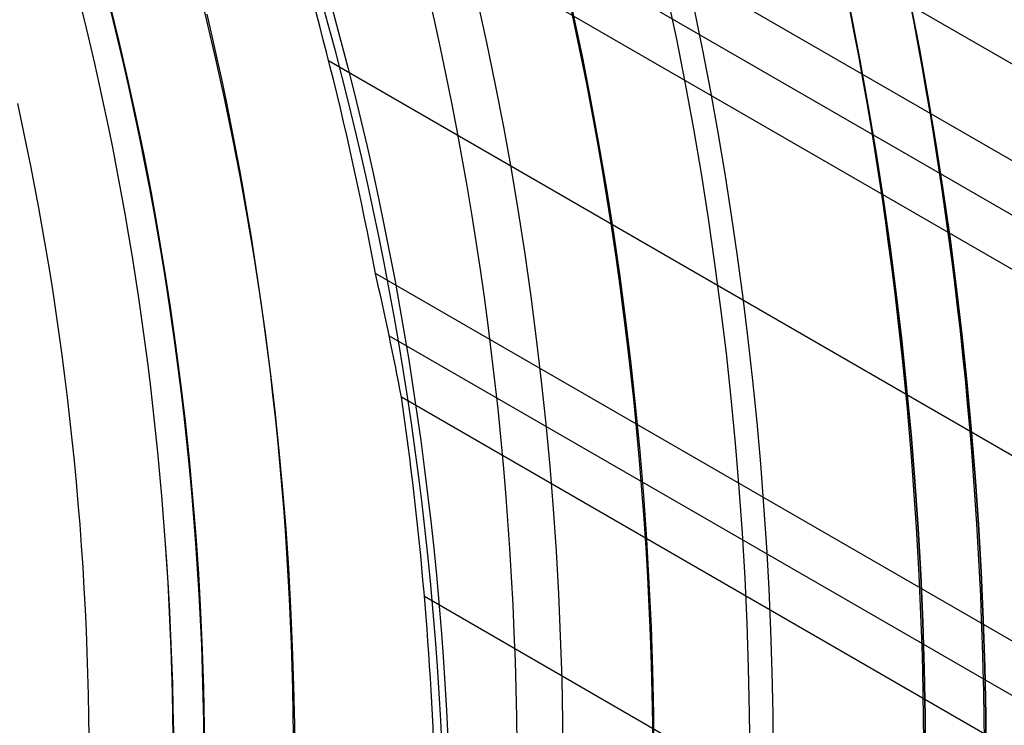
# Model space of a CAD drawing. Extents: x 12963 to 14406, y -2067 to -815.
# Tile 42 of 68: x 13733 to 13749, y -1614 to -1602. Entities that reach past the tile are written whole.
import ezdxf

# ---------------------------------------------------------------- set-up
doc = ezdxf.new("R2010")
doc.units = 0
doc.layers.get('0').update_dxf_attribs({"linetype": 'CONTINUOUS'})
doc.layers.add('COLOR', color=7, linetype='CONTINUOUS')

msp = doc.modelspace()

# ---------------------------------------------------------------- linework, layer by layer
for p, q in [((14398.96503989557, -1978.09661509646, 56.00127932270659), (13735.82782351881, -1595.234164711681, 56.00127932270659)), ((14398.27397709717, -1979.2935709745, 54.26775994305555), (13736.178005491, -1597.032283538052, 54.26775994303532)), ((13736.6696602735, -1598.212905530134, 54.69070342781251), (14397.88566647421, -1979.966144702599, 54.69070342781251)), ((14397.49735585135, -1980.638718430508, 55.11364691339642), (13737.12068684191, -1599.370070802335, 55.1136469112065)), ((13738.19407075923, -1603.060643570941, 55.48398016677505), (14396.16763694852, -1982.941859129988, 55.48398016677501)), ((14394.83791804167, -1985.244999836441, 55.85431342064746), (13738.96711078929, -1606.57781270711, 55.8543134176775)), ((13739.1938543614, -1607.60548814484, 56.27725690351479), (14394.44960742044, -1985.91757356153, 56.27725690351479)), ((14394.06129679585, -1986.590147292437, 56.70020039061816), (13739.39642144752, -1608.619205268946, 56.70020038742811)), ((13739.77647966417, -1611.909486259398, 57.0705336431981), (14392.73157789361, -1988.893287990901, 57.07053364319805))]:
    msp.add_line(p, q)
at = {"extrusion": (0.112475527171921, 0.194813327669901, 0.9743700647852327)}
msp.add_lwpolyline([(-12693.92521337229, -5351.365580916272), (-12694.43576296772, -5351.056612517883), (-12694.94430877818, -5350.742947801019), (-12695.45079038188, -5350.424605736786), (-12695.95514755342, -5350.101606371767), (-12696.45732028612, -5349.773970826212), (-12696.9572488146, -5349.441721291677), (-12697.45487363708, -5349.104881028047), (-12697.95013553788, -5348.763474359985), (-12698.44297560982, -5348.417526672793), (-12698.93333527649, -5348.067064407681), (-12699.42115631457, -5347.712115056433), (-12699.90638087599, -5347.352707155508), (-12700.38895150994, -5346.988870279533), (-12700.86881118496, -5346.620635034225), (-12701.34590331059, -5346.248033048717), (-12701.82017175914, -5345.871096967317), (-12702.29156088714, -5345.489860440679), (-12702.76001555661, -5345.104358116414), (-12703.22548115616, -5344.714625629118), (-12703.68790362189, -5344.320699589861), (-12704.14722945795, -5343.922617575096), (-12704.60340575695, -5343.52041811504), (-12705.05638022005, -5343.114140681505), (-12705.5061011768, -5342.703825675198), (-12705.95251760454, -5342.289514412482), (-12706.39557914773, -5341.871249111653), (-12706.83523613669, -5341.449072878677), (-12707.27143960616, -5341.023029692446), (-12707.70414131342, -5340.59316438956), (-12708.13329375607, -5340.159522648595), (-12708.55885018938, -5339.722150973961), (-12708.98076464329, -5339.281096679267), (-12709.39899193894, -5338.836407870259), (-12709.81348770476, -5338.388133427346), (-12710.22420839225, -5337.936322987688), (-12710.63111129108, -5337.481026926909), (-12711.03415454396, -5337.022296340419), (-12711.43329716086, -5336.560183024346), (-12711.82849903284, -5336.094739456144), (-12712.21972094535, -5335.626018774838), (-12712.60692459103, -5335.154074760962), (-12712.99007258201, -5334.678961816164), (-12713.36912846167, -5334.200734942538), (-12713.74405671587, -5333.719449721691), (-12714.11482278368, -5333.235162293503), (-12714.48139306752, -5332.747929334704), (-12714.84373494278, -5332.257808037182), (-12715.2018167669, -5331.764856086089), (-12715.55560788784, -5331.269131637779), (-12715.90507865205, -5330.770693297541), (-12716.25020041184, -5330.269600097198), (-12716.59094553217, -5329.765911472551), (-12716.9272873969, -5329.259687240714), (-12717.25920041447, -5328.75098757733), (-12717.58666002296, -5328.23987299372), (-12717.90964269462, -5327.726404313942), (-12718.22812593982, -5327.210642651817), (-12718.54208831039, -5326.692649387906), (-12718.85150940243, -5326.172486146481), (-12719.15636985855, -5325.650214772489), (-12719.45665136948, -5325.125897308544), (-12719.75233667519, -5324.59959597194), (-12720.04340956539, -5324.071373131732), (-12720.32985487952, -5323.541291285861), (-12720.61165850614, -5323.00941303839), (-12720.88880738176, -5322.475801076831), (-12721.16128948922, -5321.940518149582), (-12721.42909385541, -5321.403627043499), (-12721.69221054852, -5320.865190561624), (-12721.95063067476, -5320.325271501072), (-12722.20434637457, -5319.783932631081), (-12722.45335081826, -5319.241236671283), (-12722.69763820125, -5318.697246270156), (-12722.9372037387, -5318.152023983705), (-12723.17204365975, -5317.605632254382), (-12723.40215520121, -5317.058133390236), (-12723.62753660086, -5316.509589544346), (-12723.84818709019, -5315.960062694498), (-12724.06410688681, -5315.409614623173), (-12724.27529718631, -5314.858306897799), (-12724.48176015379, -5314.306200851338), (-12724.68349891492, -5313.753357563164), (-12724.8805175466, -5313.199837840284), (-12725.07282106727, -5312.645702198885), (-12725.26041542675, -5312.091010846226), (-12725.44330749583, -5311.535823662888), (-12725.62150505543, -5310.980200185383), (-12725.79501678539, -5310.424199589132), (-12725.96385225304, -5309.867880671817), (-12726.12802190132, -5309.311301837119), (-12726.28753703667, -5308.754521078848), (-12726.44240981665, -5308.197595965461), (-12726.59265323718, -5307.640583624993), (-12726.73828111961, -5307.083540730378), (-12726.87930809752, -5306.526523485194), (-12727.01574960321, -5305.969587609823), (-12727.14762185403, -5305.41278832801), (-12727.2749418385, -5304.856180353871), (-12727.39772730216, -5304.299817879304), (-12727.5159967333, -5303.74375456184), (-12727.6297693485, -5303.188043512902), (-12727.73906507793, -5302.632737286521), (-12727.84390455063, -5302.07788786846), (-12727.94430907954, -5301.523546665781), (-12728.04030064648, -5300.969764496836), (-12728.13190188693, -5300.416591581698), (-12728.21913607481, -5299.864077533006), (-12728.30202710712, -5299.312271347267), (-12728.38059948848, -5298.761221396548), (-12728.45487831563, -5298.210975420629), (-12728.52488926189, -5297.661580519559), (-12728.59065856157, -5297.113083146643), (-12728.65221299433, -5296.565529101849), (-12728.70957986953, -5296.018963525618), (-12728.76278701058, -5295.473430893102), (-12728.81186273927, -5294.9289750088), (-12728.85683586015, -5294.385639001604), (-12728.89773564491, -5293.843465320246), (-12728.93459181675, -5293.302495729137), (-12728.96743453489, -5292.762771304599), (-12728.99629437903, -5292.224332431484), (-12729.02120233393, -5291.687218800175), (-12729.04218977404, -5291.151469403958), (-12729.05928844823, -5290.617122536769), (-12729.07253046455, -5290.084215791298), (-12729.08194827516, -5289.552786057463), (-12729.0875746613, -5289.022869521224), (-12729.08944271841, -5288.494501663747), (-12729.08764350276, -5287.975960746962), (-12729.08222485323, -5287.455927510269), (-12729.07315547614, -5286.934435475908), (-12729.06040436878, -5286.411518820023), (-12729.04394083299, -5285.887212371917), (-12729.02373448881, -5285.36155161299), (-12728.99975528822, -5284.834572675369), (-12728.97197352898, -5284.306312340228), (-12728.94035986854, -5283.776808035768), (-12728.90488533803, -5283.246097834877), (-12728.8655213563, -5282.714220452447), (-12728.822239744, -5282.181215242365), (-12728.77501273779, -5281.647122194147), (-12728.72381300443, -5281.111981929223), (-12728.6686136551, -5280.575835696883), (-12728.60938825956, -5280.038725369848), (-12728.54611086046, -5279.500693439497), (-12728.47875598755, -5278.961783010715), (-12728.40729867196, -5278.422037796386), (-12728.33171446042, -5277.8815021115), (-12728.25197942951, -5277.340220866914), (-12728.16807019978, -5276.798239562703), (-12728.07996394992, -5276.255604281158), (-12727.98763843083, -5275.712361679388), (-12727.89107197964, -5275.168558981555), (-12727.79024353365, -5274.624243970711), (-12727.68513264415, -5274.079464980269), (-12727.57571949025, -5273.53427088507), (-12727.46198489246, -5272.988711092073), (-12727.34391032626, -5272.442835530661), (-12727.22147793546, -5271.896694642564), (-12727.09467054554, -5271.350339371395), (-12726.96347167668, -5270.803821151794), (-12726.82786555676, -5270.257191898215), (-12726.68783713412, -5269.710503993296), (-12726.54337209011, -5269.163810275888), (-12726.39445685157, -5268.617164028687), (-12726.24107860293, -5268.070618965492), (-12726.08322529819, -5267.524229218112), (-12725.92088567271, -5266.978049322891), (-12725.75404925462, -5266.432134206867), (-12725.58270637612, -5265.886539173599), (-12725.40684818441, -5265.341319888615), (-12725.22646665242, -5264.796532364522), (-12725.0415545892, -5264.252232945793), (-12724.85210565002, -5263.708478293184), (-12724.6581143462, -5263.165325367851), (-12724.45957605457, -5262.622831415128), (-12724.25648702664, -5262.081053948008), (-12724.04884439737, -5261.540050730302), (-12723.8366461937, -5260.999879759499), (-12723.61989134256, -5260.46059924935), (-12723.39857967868, -5259.922267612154), (-12723.17271195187, -5259.384943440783), (-12722.942289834, -5258.848685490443), (-12722.70731592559, -5258.313552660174), (-12722.46779376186, -5257.779603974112), (-12722.22372781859, -5257.246898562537), (-12721.97512351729, -5256.715495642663), (-12721.7219872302, -5256.185454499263), (-12721.46432628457, -5255.656834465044), (-12721.20214896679, -5255.129694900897), (-12720.9354645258, -5254.604095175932), (-12720.66428317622, -5254.080094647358), (-12720.38861610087, -5253.557752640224), (-12720.10847545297, -5253.037128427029), (-12719.82387435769, -5252.518281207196), (-12719.53482691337, -5252.001270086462), (-12719.24134819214, -5251.486154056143), (-12718.94345424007, -5250.972991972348), (-12718.64116207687, -5250.461842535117), (-12718.33448969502, -5249.952764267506), (-12718.02345605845, -5249.445815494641), (-12717.70808110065, -5248.94105432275), (-12717.38838572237, -5248.438538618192), (-12717.06439178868, -5247.938325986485), (-12716.73612212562, -5247.440473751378), (-12716.40360051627, -5246.945038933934), (-12716.0668516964, -5246.452078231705), (-12715.72590134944, -5245.96164799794), (-12715.38077610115, -5245.473804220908), (-12715.03150351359, -5244.988602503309), (-12714.67811207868, -5244.506098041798), (-12714.32063121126, -5244.026345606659), (-12713.95909124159, -5243.549399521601), (-12713.59352340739, -5243.075313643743), (-12713.22395984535, -5242.604141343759), (-12712.85043358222, -5242.135935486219), (-12712.4729785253, -5241.670748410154), (-12712.09162945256, -5241.208631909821), (-12711.70642200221, -5240.749637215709), (-12711.31739266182, -5240.293814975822), (-12710.92457875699, -5239.841215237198), (-12710.52801843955, -5239.391887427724), (-12710.12775067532, -5238.94588033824), (-12709.7238152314, -5238.503242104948), (-12709.31625266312, -5238.064020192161), (-12708.90510430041, -5237.628261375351), (-12708.49041223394, -5237.196011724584), (-12708.07221930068, -5236.767316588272), (-12707.65056906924, -5236.342220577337), (-12707.22550582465, -5235.920767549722), (-12706.79707455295, -5235.503000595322), (-12706.36532092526, -5235.088962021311), (-12705.93029128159, -5234.678693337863), (-12705.49203261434, -5234.27223524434), (-12705.05059255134, -5233.869627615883), (-12704.60601933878, -5233.47090949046), (-12704.15836182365, -5233.076119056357), (-12703.70766943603, -5232.685293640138), (-12703.253992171, -5232.298469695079), (-12702.79738057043, -5231.915682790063), (-12702.33788570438, -5231.53696759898), (-12701.87555915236, -5231.162357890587), (-12701.41045298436, -5230.791886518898), (-12700.94261974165, -5230.42558541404), (-12700.47211241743, -5230.063485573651), (-12699.99898443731, -5229.705617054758), (-12699.52328963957, -5229.352008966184), (-12699.04508225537, -5229.002689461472), (-12698.56441688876, -5228.657685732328), (-12698.08134849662, -5228.317024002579), (-12697.59593236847, -5227.980729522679), (-12697.10822410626, -5227.648826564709), (-12696.61827960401, -5227.321338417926), (-12696.12615502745, -5226.998287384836), (-12695.63190679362, -5226.679694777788), (-12695.13559155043, -5226.365580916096)], dxfattribs=at)
at = {"extrusion": (0.1124755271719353, 0.1948133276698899, 0.9743700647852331)}
msp.add_lwpolyline([(-12693.01435559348, -5226.365580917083), (-12693.53542520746, -5226.670372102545), (-12694.05454487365, -5226.980022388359), (-12694.57165131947, -5227.29451397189), (-12695.08668143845, -5227.613827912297), (-12695.59957231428, -5227.937944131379), (-12696.11026124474, -5228.266841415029), (-12696.61868576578, -5228.600497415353), (-12697.12478367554, -5228.938888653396), (-12697.62849305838, -5229.281990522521), (-12698.12975230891, -5229.629777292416), (-12698.62850015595, -5229.982222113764), (-12699.12467568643, -5230.339297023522), (-12699.61821836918, -5230.70097295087), (-12700.1090680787, -5231.067219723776), (-12700.5971651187, -5231.438006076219), (-12701.08245024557, -5231.813299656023), (-12701.56486469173, -5232.193067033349), (-12702.04435018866, -5232.577273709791), (-12702.52084898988, -5232.965884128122), (-12702.99430389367, -5233.358861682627), (-12703.4646582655, -5233.756168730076), (-12703.9318560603, -5234.157766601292), (-12704.39584184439, -5234.563615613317), (-12704.85656081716, -5234.973675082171), (-12705.31395883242, -5235.387903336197), (-12705.76798241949, -5235.806257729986), (-12706.21857880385, -5236.228694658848), (-12706.66569592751, -5236.655169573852), (-12707.10928246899, -5237.085636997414), (-12707.54928786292, -5237.520050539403), (-12707.98566231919, -5237.958362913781), (-12708.41835684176, -5238.400525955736), (-12708.84732324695, -5238.84649063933), (-12709.27251418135, -5239.296207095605), (-12709.69388313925, -5239.749624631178), (-12710.11138447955, -5240.206691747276), (-12710.52497344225, -5240.667356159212), (-12710.93460616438, -5241.131564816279), (-12711.34023969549, -5241.599263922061), (-12711.74183201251, -5242.070398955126), (-12712.13934203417, -5242.544914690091), (-12712.53272963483, -5243.022755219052), (-12712.92195565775, -5243.503863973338), (-12713.30698192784, -5243.988183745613), (-12713.68777126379, -5244.47565671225), (-12714.0642874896, -5244.966224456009), (-12714.43649544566, -5245.459827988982), (-12714.80436099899, -5245.956407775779), (-12715.16785105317, -5246.455903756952), (-12715.52693355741, -5246.95825537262), (-12715.88157751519, -5247.463401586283), (-12716.23175299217, -5247.971280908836), (-12716.57743112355, -5248.481831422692), (-12716.91858412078, -5248.994990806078), (-12717.25518527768, -5249.510696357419), (-12717.58720897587, -5250.02888501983), (-12717.91463068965, -5250.549493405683), (-12718.23742699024, -5251.072457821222), (-12718.55557554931, -5251.597714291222), (-12718.86905514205, -5252.125198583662), (-12719.17784564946, -5252.654846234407), (-12719.48192806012, -5253.186592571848), (-12719.78128447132, -5253.72037274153), (-12720.07589808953, -5254.256121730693), (-12720.36575323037, -5254.793774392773), (-12720.65083531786, -5255.333265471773), (-12720.93113088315, -5255.874529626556), (-12721.20662756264, -5256.417501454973), (-12721.47731409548, -5256.962115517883), (-12721.74318032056, -5257.508306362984), (-12722.00421717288, -5258.056008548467), (-12722.26041667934, -5258.605156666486), (-12722.51177195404, -5259.155685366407), (-12722.75827719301, -5259.70752937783), (-12722.99992766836, -5260.260623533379), (-12723.23671972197, -5260.814902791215), (-12723.46865075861, -5261.370302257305), (-12723.6957192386, -5261.926757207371), (-12723.91792466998, -5262.48420310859), (-12724.13526760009, -5263.042575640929), (-12724.34774960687, -5263.601810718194), (-12724.55537328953, -5264.161844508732), (-12724.75814225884, -5264.722613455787), (-12724.95606112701, -5265.284054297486), (-12725.14913549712, -5265.846104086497), (-12725.33737195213, -5266.408700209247), (-12725.52077804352, -5266.971780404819), (-12725.69936227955, -5267.535282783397), (-12725.87313411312, -5268.099145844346), (-12726.04210392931, -5268.663308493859), (-12726.20628303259, -5269.227710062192), (-12726.36568363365, -5269.792290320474), (-12726.52031883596, -5270.356989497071), (-12726.67020262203, -5270.921748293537), (-12726.81534983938, -5271.486507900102), (-12726.95577618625, -5272.05121001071), (-12727.09149819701, -5272.615796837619), (-12727.22253322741, -5273.180211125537), (-12727.34889943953, -5273.744396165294), (-12727.47061578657, -5274.308295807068), (-12727.58770199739, -5274.871854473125), (-12727.70017856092, -5275.43501717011), (-12727.80806671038, -5275.997729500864), (-12727.91138840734, -5276.559937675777), (-12728.01016632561, -5277.121588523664), (-12728.10442383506, -5277.682629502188), (-12728.1941849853, -5278.243008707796), (-12728.27947448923, -5278.802674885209), (-12728.36031770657, -5279.361577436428), (-12728.43674062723, -5279.919666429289), (-12728.50876985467, -5280.476892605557), (-12728.57643258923, -5281.03320738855), (-12728.63975661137, -5281.588562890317), (-12728.69877026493, -5282.142911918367), (-12728.75350244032, -5282.696207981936), (-12728.80398255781, -5283.248405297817), (-12728.85024055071, -5283.799458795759), (-12728.89230684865, -5284.349324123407), (-12728.9302123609, -5284.897957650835), (-12728.96398845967, -5285.445316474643), (-12728.9936669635, -5285.991358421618), (-12729.01928012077, -5286.536042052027), (-12729.04086059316, -5287.079326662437), (-12729.05844143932, -5287.621172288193), (-12729.07205609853, -5288.161539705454), (-12729.08173837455, -5288.700390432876), (-12729.08752241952, -5289.237686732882), (-12729.08944271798, -5289.773391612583), (-12729.08769105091, -5290.285034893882), (-12729.08241587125, -5290.798131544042), (-12729.07358711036, -5291.312649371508), (-12729.06117497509, -5291.828555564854), (-12729.04514996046, -5292.34581669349), (-12729.02548286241, -5292.864398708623), (-12729.0021447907, -5293.384266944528), (-12728.97510718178, -5293.905386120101), (-12728.94434181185, -5294.427720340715), (-12728.9098208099, -5294.951233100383), (-12728.87151667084, -5295.47588728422), (-12728.82940226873, -5296.001645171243), (-12728.78345086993, -5296.528468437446), (-12728.73363614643, -5297.05631815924), (-12728.67993218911, -5297.585154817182), (-12728.62231352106, -5298.114938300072), (-12728.56075511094, -5298.645627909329), (-12728.49523238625, -5299.177182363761), (-12728.42572124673, -5299.709559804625), (-12728.35219807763, -5300.242717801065), (-12728.27463976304, -5300.776613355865), (-12728.19302369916, -5301.311202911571), (-12728.10732780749, -5301.846442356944), (-12728.01753054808, -5302.382287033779), (-12727.92361093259, -5302.918691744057), (-12727.8255485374, -5303.455610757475), (-12727.72332351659, -5303.992997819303), (-12727.61691661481, -5304.530806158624), (-12727.50630918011, -5305.068988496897), (-12727.39148317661, -5305.607497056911), (-12727.27242119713, -5306.146283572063), (-12727.14910647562, -5306.685299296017), (-12727.02152289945, -5307.224495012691), (-12726.88965502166, -5307.763821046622), (-12726.7534880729, -5308.303227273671), (-12726.61300797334, -5308.842663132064), (-12726.46820134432, -5309.382077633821), (-12726.31905551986, -5309.921419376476), (-12726.16555855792, -5310.460636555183), (-12726.0076992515, -5310.999676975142), (-12725.8454671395, -5311.538488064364), (-12725.67885251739, -5312.077016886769), (-12725.50784644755, -5312.615210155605), (-12725.33244076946, -5313.153014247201), (-12725.15262810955, -5313.690375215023), (-12724.96840189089, -5314.227238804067), (-12724.77975634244, -5314.763550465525), (-12724.58668650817, -5315.299255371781), (-12724.38918825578, -5315.834298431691), (-12724.18725828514, -5316.368624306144), (-12723.98089413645, -5316.90217742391), (-12723.77009419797, -5317.434901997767), (-12723.55485771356, -5317.966742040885), (-12723.33518478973, -5318.497641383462), (-12723.11107640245, -5319.027543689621), (-12722.88253440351, -5319.556392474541), (-12722.64956152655, -5320.084131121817), (-12722.41216139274, -5320.610702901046), (-12722.170338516, -5321.136050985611), (-12721.92409830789, -5321.660118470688), (-12721.67344708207, -5322.182848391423), (-12721.41839205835, -5322.704183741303), (-12721.1589413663, -5323.224067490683), (-12720.89510404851, -5323.742442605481), (-12720.62689006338, -5324.25925206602), (-12720.35431028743, -5324.774438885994), (-12720.07737651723, -5325.28794613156), (-12719.79610147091, -5325.799716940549), (-12719.51049878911, -5326.309694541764), (-12719.22058303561, -5326.817822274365), (-12718.9263696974, -5327.324043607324), (-12718.62787518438, -5327.828302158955), (-12718.32511682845, -5328.330541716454), (-12718.01811288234, -5328.830706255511), (-12717.70688251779, -5329.328739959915), (-12717.39144582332, -5329.824587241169), (-12717.07182380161, -5330.318192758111), (-12716.74803836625, -5330.809501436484), (-12716.42011233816, -5331.298458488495), (-12716.08806944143, -5331.785009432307), (-12715.75193429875, -5332.269100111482), (-12715.41173242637, -5332.750676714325), (-12715.06749022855, -5333.229685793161), (-12714.71923499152, -5333.706074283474), (-12714.36699487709, -5334.179789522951), (-12714.01079891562, -5334.650779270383), (-12713.6506769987, -5335.118991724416), (-12713.28665987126, -5335.584375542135), (-12712.91877912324, -5336.046879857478), (-12712.54706718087, -5336.506454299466), (-12712.17155729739, -5336.963049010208), (-12711.79228354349, -5337.416614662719), (-12711.40928079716, -5337.867102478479), (-12711.0225847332, -5338.314464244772), (-12710.63223181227, -5338.758652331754), (-12710.23825926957, -5339.199619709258), (-12709.84070510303, -5339.637319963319), (-12709.43960806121, -5340.071707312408), (-12709.03500763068, -5340.502736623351), (-12708.62694402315, -5340.930363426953), (-12708.21545816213, -5341.354543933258), (-12707.80059166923, -5341.775235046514), (-12707.38238685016, -5342.192394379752), (-12706.96088668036, -5342.605980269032), (-12706.53613479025, -5343.015951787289), (-12706.10817545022, -5343.422268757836), (-12705.67705355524, -5343.824891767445), (-12705.24281460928, -5344.223782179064), (-12704.80550470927, -5344.618902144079), (-12704.3651705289, -5345.010214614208), (-12703.92185930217, -5345.397683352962), (-12703.47561880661, -5345.781272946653), (-12703.02649734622, -5346.160948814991), (-12702.57454373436, -5346.536677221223), (-12702.1198072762, -5346.908425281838), (-12701.66233775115, -5347.276160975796), (-12701.20218539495, -5347.639853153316), (-12700.7394008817, -5347.999471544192), (-12700.27403530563, -5348.354986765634), (-12699.80614016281, -5348.706370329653), (-12699.33576733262, -5349.053594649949), (-12698.8629690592, -5349.396633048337), (-12698.38779793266, -5349.735459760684), (-12697.91030687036, -5350.070049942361), (-12697.43054909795, -5350.400379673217), (-12696.94857813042, -5350.726425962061), (-12696.46444775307, -5351.048166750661), (-12695.97821200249, -5351.365580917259)], dxfattribs=at)
at = {"extrusion": (0.1124755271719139, 0.1948133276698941, 0.9743700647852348)}
msp.add_lwpolyline([(-12699.37540150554, -5226.365580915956), (-12699.85081632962, -5226.700698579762), (-12700.32397979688, -5227.039889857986), (-12700.79484275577, -5227.383131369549), (-12701.26335635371, -5227.730398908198), (-12701.72947205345, -5228.081667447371), (-12702.1931416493, -5228.436911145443), (-12702.65431728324, -5228.796103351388), (-12703.11295146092, -5229.159216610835), (-12703.56899706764, -5229.526222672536), (-12704.02240738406, -5229.897092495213), (-12704.47313610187, -5230.271796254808), (-12704.92113733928, -5230.65030335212), (-12705.36636565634, -5231.032582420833), (-12705.80877607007, -5231.418601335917), (-12706.24832406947, -5231.808327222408), (-12706.68496563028, -5232.20172646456), (-12707.11865722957, -5232.59876471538), (-12707.54935586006, -5232.999406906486), (-12707.97701904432, -5233.403617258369), (-12708.40160484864, -5233.811359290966), (-12708.8230718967, -5234.222595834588), (-12709.241379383, -5234.637289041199), (-12709.65648708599, -5235.055400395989), (-12710.06835538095, -5235.476890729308), (-12710.47694525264, -5235.901720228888), (-12710.88221830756, -5236.329848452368), (-12711.28413678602, -5236.761234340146), (-12711.68266357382, -5237.195836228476), (-12712.07776221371, -5237.633611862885), (-12712.46939691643, -5238.074518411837), (-12712.85753257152, -5238.51851248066), (-12713.24213475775, -5238.965550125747), (-12713.62316975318, -5239.415586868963), (-12714.00060454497, -5239.868577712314), (-12714.37440683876, -5240.324477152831), (-12714.7445450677, -5240.783239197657), (-12715.11098840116, -5241.244817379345), (-12715.47370675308, -5241.70916477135), (-12715.83267078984, -5242.176234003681), (-12716.18785193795, -5242.645977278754), (-12716.53922239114, -5243.118346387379), (-12716.88675511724, -5243.593292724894), (-12717.23042386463, -5244.070767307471), (-12717.57020316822, -5244.550720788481), (-12717.90606835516, -5245.033103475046), (-12718.23799555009, -5245.517865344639), (-12718.56596167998, -5246.004956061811), (-12718.88994447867, -5246.494324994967), (-12719.20992249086, -5246.985921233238), (-12719.52587507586, -5247.479693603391), (-12719.83778241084, -5247.975590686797), (-12720.14562549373, -5248.473560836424), (-12720.44938614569, -5248.973552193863), (-12720.74904701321, -5249.475512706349), (-12721.04459156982, -5249.979390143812), (-12721.33600411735, -5250.485132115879), (-12721.62326978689, -5250.992686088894), (-12721.90637453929, -5251.501999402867), (-12722.18530516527, -5252.013019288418), (-12722.46004928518, -5252.525692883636), (-12722.73059534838, -5253.039967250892), (-12722.99693263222, -5253.555789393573), (-12723.25905124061, -5254.073106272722), (-12723.51694210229, -5254.591864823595), (-12723.77059696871, -5255.112011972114), (-12724.02000841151, -5255.633494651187), (-12724.26516981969, -5256.156259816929), (-12724.50607539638, -5256.680254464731), (-12724.74272015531, -5257.205425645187), (-12724.97509991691, -5257.731720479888), (-12725.20321130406, -5258.25908617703), (-12725.42705173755, -5258.787470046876), (-12725.64661943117, -5259.31681951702), (-12725.86191338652, -5259.847082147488), (-12726.07293338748, -5260.378205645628), (-12726.27967999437, -5260.910137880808), (-12726.48215453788, -5261.442826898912), (-12726.68035911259, -5261.976220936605), (-12726.87429657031, -5262.510268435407), (-12727.0639705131, -5263.044918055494), (-12727.24938528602, -5263.580118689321), (-12727.4305459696, -5264.115819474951), (-12727.60745837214, -5264.651969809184), (-12727.78012902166, -5265.188519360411), (-12727.94856515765, -5265.725418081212), (-12728.11277472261, -5266.262616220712), (-12728.27276635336, -5266.800064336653), (-12728.42854937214, -5267.337713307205), (-12728.58013377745, -5267.875514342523), (-12728.7275302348, -5268.413418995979), (-12728.87075006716, -5268.95137917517), (-12729.00980524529, -5269.489347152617), (-12729.14470837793, -5270.027275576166), (-12729.2754727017, -5270.565117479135), (-12729.40211207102, -5271.102826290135), (-12729.52464094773, -5271.64035584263), (-12729.64307439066, -5272.17766038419), (-12729.75742804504, -5272.714694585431), (-12729.86771813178, -5273.251413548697), (-12729.97396143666, -5273.787772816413), (-12730.07617529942, -5274.323728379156), (-12730.17437760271, -5274.859236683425), (-12730.26858676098, -5275.394254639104), (-12730.3588217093, -5275.928739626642), (-12730.44510189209, -5276.462649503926), (-12730.52744725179, -5276.995942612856), (-12730.60587821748, -5277.528577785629), (-12730.68041569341, -5278.06051435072), (-12730.75108104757, -5278.591712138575), (-12730.81789610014, -5279.122131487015), (-12730.88088311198, -5279.651733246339), (-12730.94006477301, -5280.180478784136), (-12730.99546419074, -5280.708329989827), (-12731.04710487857, -5281.235249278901), (-12731.09501074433, -5281.761199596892), (-12731.13920607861, -5282.286144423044), (-12731.17971554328, -5282.810047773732), (-12731.21656415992, -5283.332874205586), (-12731.24977729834, -5283.854588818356), (-12731.27938066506, -5284.375157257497), (-12731.30540029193, -5284.894545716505), (-12731.32786252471, -5285.412720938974), (-12731.34679401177, -5285.929650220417), (-12731.36222169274, -5286.445301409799), (-12731.37417278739, -5286.959642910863), (-12731.38267478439, -5287.472643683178), (-12731.38775543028, -5287.984273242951), (-12731.38944271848, -5288.49450166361), (-12731.3876952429, -5289.013750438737), (-12731.38243302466, -5289.534449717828), (-12731.37362656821, -5290.056567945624), (-12731.3612466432, -5290.580072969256), (-12731.34526429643, -5291.104932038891), (-12731.32565086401, -5291.63111180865), (-12731.30237798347, -5292.158578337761), (-12731.2754176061, -5292.68729709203), (-12731.24474200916, -5293.217232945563), (-12731.21032380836, -5293.748350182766), (-12731.17213597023, -5294.280612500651), (-12731.13015182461, -5294.81398301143), (-12731.08434507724, -5295.348424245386), (-12731.03468982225, -5295.883898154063), (-12730.98116055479, -5296.420366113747), (-12730.92373218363, -5296.957788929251), (-12730.86238004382, -5297.496126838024), (-12730.79707990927, -5298.03533951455), (-12730.72780800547, -5298.575386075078), (-12730.65454102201, -5299.116225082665), (-12730.57725612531, -5299.65781455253), (-12730.49593097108, -5300.200111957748), (-12730.41054371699, -5300.743074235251), (-12730.32107303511, -5301.286657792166), (-12730.22749812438, -5301.830818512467), (-12730.12979872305, -5302.375511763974), (-12730.02795512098, -5302.920692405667), (-12729.9219481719, -5303.46631479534), (-12729.81175930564, -5304.012332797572), (-12729.69737054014, -5304.558699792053), (-12729.57876449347, -5305.10536868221), (-12729.45592439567, -5305.652291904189), (-12729.32883410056, -5306.199421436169), (-12729.19747809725, -5306.746708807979), (-12729.06184152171, -5307.294105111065), (-12728.92191016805, -5307.841561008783), (-12728.77767049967, -5308.389026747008), (-12728.62910966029, -5308.93645216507), (-12728.47621548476, -5309.483786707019), (-12728.31897650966, -5310.030979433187), (-12728.15738198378, -5310.577979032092), (-12727.99142187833, -5311.124733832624), (-12727.82108689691, -5311.671191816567), (-12727.64636848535, -5312.217300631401), (-12727.46725884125, -5312.763007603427), (-12727.28375092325, -5313.308259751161), (-12727.09583846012, -5313.853003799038), (-12726.90351595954, -5314.397186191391), (-12726.70677871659, -5314.940753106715), (-12726.50562282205, -5315.483650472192), (-12726.30004517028, -5316.025823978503), (-12726.09004346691, -5316.567219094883), (-12725.87561623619, -5317.107781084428), (-12725.65676282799, -5317.647455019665), (-12725.43348342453, -5318.186185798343), (-12725.20577904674, -5318.72391815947), (-12724.97365156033, -5319.260596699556), (-12724.73710368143, -5319.796165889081), (-12724.49613898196, -5320.330570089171), (-12724.25076189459, -5320.863753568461), (-12724.0009777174, -5321.395660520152), (-12723.74679261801, -5321.926235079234), (-12723.48821363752, -5322.455421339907), (-12723.22524869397, -5322.983163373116), (-12722.95790658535, -5323.509405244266), (-12722.68619699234, -5324.034091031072), (-12722.41013048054, -5324.557164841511), (-12722.12971850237, -5325.078570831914), (-12721.84497339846, -5325.598253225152), (-12721.55590839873, -5326.116156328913), (-12721.26253762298, -5326.632224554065), (-12720.96487608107, -5327.146402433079), (-12720.66293967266, -5327.658634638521), (-12720.35674518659, -5328.168866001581), (-12720.04631029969, -5328.677041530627), (-12719.73165357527, -5329.183106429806), (-12719.41279446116, -5329.687006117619), (-12719.08975328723, -5330.188686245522), (-12718.76255126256, -5330.688092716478), (-12718.4312104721, -5331.185171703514), (-12718.09575387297, -5331.679869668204), (-12717.75620529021, -5332.172133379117), (-12717.41258941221, -5332.661909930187), (-12717.06493178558, -5333.149146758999), (-12716.71325880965, -5333.633791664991), (-12716.35759773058, -5334.115792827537), (-12715.99797663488, -5334.595098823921), (-12715.63442444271, -5335.071658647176), (-12715.26697090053, -5335.545421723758), (-12714.89564657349, -5336.016337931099), (-12714.52048283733, -5336.484357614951), (-12714.14151186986, -5336.94943160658), (-12713.75876664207, -5337.411511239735), (-12713.37228090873, -5337.870548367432), (-12712.98208919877, -5338.326495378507), (-12712.58822680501, -5338.779305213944), (-12712.19072977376, -5339.228931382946), (-12711.78963489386, -5339.675327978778), (-12711.38497968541, -5340.118449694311), (-12710.97680238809, -5340.558251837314), (-12710.56514194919, -5340.994690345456), (-12710.15003801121, -5341.427721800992), (-12709.73153089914, -5341.857303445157), (-12709.30966160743, -5342.283393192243), (-12708.88447178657, -5342.705949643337), (-12708.45600372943, -5343.12493209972), (-12708.02430035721, -5343.54030057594), (-12707.58940520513, -5343.952015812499), (-12707.15136240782, -5344.360039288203), (-12706.71021668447, -5344.764333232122), (-12706.26601332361, -5345.164860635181), (-12705.81879816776, -5345.561585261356), (-12705.36861759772, -5345.954471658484), (-12704.91551851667, -5346.343485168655), (-12704.45954833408, -5346.728591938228), (-12704.00075494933, -5347.109758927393), (-12703.53918673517, -5347.486953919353), (-12703.07489252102, -5347.860145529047), (-12702.607921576, -5348.229303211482), (-12702.1383235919, -5348.594397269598), (-12701.66614866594, -5348.955398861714), (-12701.19144728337, -5349.312280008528), (-12700.71427029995, -5349.665013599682), (-12700.2346689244, -5350.013573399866), (-12699.75269470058, -5350.357934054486), (-12699.26839948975, -5350.698071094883), (-12698.78183545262, -5351.033960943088), (-12698.2930550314, -5351.365580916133)], dxfattribs=at)
at = {"extrusion": (0.1124755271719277, 0.1948133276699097, 0.9743700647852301)}
msp.add_lwpolyline([(-12700.13301897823, -5351.365580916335), (-12700.598949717, -5351.028257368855), (-12701.06260912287, -5350.686997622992), (-12701.52395032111, -5350.341825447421), (-12701.98292674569, -5349.992765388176), (-12702.43949215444, -5349.639842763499), (-12702.89360064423, -5349.283083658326), (-12703.34520666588, -5348.922514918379), (-12703.7942650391, -5348.558164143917), (-12704.24073096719, -5348.190059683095), (-12704.68456005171, -5347.818230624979), (-12705.1257083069, -5347.442706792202), (-12705.56413217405, -5347.063518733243), (-12705.9997885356, -5346.680697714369), (-12706.43263472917, -5346.294275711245), (-12706.86262856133, -5345.904285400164), (-12707.28972832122, -5345.510760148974), (-12707.71389279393, -5345.113734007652), (-12708.13508127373, -5344.713241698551), (-12708.553253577, -5344.309318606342), (-12708.96837005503, -5343.902000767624), (-12709.38039160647, -5343.491324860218), (-12709.78927968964, -5343.077328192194), (-12710.19499633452, -5342.660048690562), (-12710.59750415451, -5342.239524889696), (-12710.99676635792, -5341.815795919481), (-12711.39274675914, -5341.388901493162), (-12711.78540978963, -5340.958881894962), (-12712.1747205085, -5340.525777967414), (-12712.56064461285, -5340.08963109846), (-12712.94314844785, -5339.650483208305), (-12713.32219901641, -5339.208376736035), (-12713.69776398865, -5338.763354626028), (-12714.06981171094, -5338.31546031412), (-12714.43831121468, -5337.864737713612), (-12714.80323222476, -5337.411231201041), (-12715.16454516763, -5336.954985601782), (-12715.52222117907, -5336.496046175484), (-12715.87623211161, -5336.034458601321), (-12716.22655054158, -5335.570268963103), (-12716.57314977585, -5335.103523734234), (-12716.91600385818, -5334.634269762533), (-12717.25508757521, -5334.162554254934), (-12717.59037646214, -5333.688424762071), (-12717.92184680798, -5333.211929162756), (-12718.24947566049, -5332.733115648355), (-12718.57324083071, -5332.252032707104), (-12718.89312089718, -5331.768729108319), (-12719.20909520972, -5331.283253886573), (-12719.52114389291, -5330.795656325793), (-12719.82924784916, -5330.30598594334), (-12720.13338876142, -5329.814292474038), (-12720.43354909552, -5329.320625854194), (-12720.72971210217, -5328.825036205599), (-12721.02186181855, -5328.32757381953), (-12721.30998306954, -5327.828289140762), (-12721.59406146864, -5327.327232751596), (-12721.87408341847, -5326.824455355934), (-12722.15003611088, -5326.320007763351), (-12722.42190752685, -5325.813940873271), (-12722.68968643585, -5325.30630565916), (-12722.95336239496, -5324.797153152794), (-12723.21292574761, -5324.286534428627), (-12723.46836762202, -5323.774500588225), (-12723.71967992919, -5323.261102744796), (-12723.96685536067, -5322.746392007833), (-12724.20988738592, -5322.230419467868), (-12724.44877024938, -5321.713236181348), (-12724.68349896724, -5321.194893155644), (-12724.91406932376, -5320.675441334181), (-12725.14047786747, -5320.154931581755), (-12725.36272190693, -5319.633414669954), (-12725.58079950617, -5319.110941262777), (-12725.79470947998, -5318.587561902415), (-12726.00445138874, -5318.063326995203), (-12726.21002553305, -5317.538286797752), (-12726.41143294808, -5317.012491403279), (-12726.60867539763, -5316.485990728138), (-12726.80175536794, -5315.958834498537), (-12726.9906760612, -5315.431072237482), (-12727.17544138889, -5314.902753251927), (-12727.35605596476, -5314.373926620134), (-12727.53252509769, -5313.844641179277), (-12727.70485478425, -5313.314945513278), (-12727.87305170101, -5312.784887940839), (-12728.03712319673, -5312.254516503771), (-12728.19707728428, -5311.723878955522), (-12728.35292263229, -5311.193022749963), (-12728.50466855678, -5310.661995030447), (-12728.65232501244, -5310.130842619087), (-12728.79590258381, -5309.599612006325), (-12728.93541247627, -5309.068349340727), (-12729.07086650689, -5308.537100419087), (-12729.20227709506, -5308.005910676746), (-12729.32965725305, -5307.474825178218), (-12729.45302057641, -5306.943888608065), (-12729.57238123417, -5306.413145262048), (-12729.68775395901, -5305.882639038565), (-12729.79915403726, -5305.352413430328), (-12729.9065972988, -5304.82251151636), (-12730.01010010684, -5304.292975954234), (-12730.10967934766, -5303.763848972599), (-12730.2053524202, -5303.235172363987), (-12730.2971372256, -5302.70698747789), (-12730.38505215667, -5302.179335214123), (-12730.46911608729, -5301.652256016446), (-12730.54934836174, -5301.125789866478), (-12730.62576878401, -5300.599976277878), (-12730.69839760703, -5300.0748542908), (-12730.76725552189, -5299.550462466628), (-12730.83236364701, -5299.026838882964), (-12730.8937435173, -5298.504021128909), (-12730.9514170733, -5297.982046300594), (-12731.00540665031, -5297.460950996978), (-12731.05573496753, -5296.940771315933), (-12731.10242511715, -5296.421542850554), (-12731.14550055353, -5295.903300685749), (-12731.18498508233, -5295.3860793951), (-12731.22090284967, -5294.869913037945), (-12731.25327833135, -5294.35483515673), (-12731.28213632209, -5293.840878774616), (-12731.30750192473, -5293.328076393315), (-12731.32940053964, -5292.816459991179), (-12731.347857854, -5292.306061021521), (-12731.36289983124, -5291.796910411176), (-12731.37455270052, -5291.289038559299), (-12731.38284294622, -5290.782475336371), (-12731.38779729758, -5290.277250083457), (-12731.38944271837, -5289.773391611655), (-12731.38764992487, -5289.247453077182), (-12731.38225098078, -5288.720026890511), (-12731.37321524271, -5288.191145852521), (-12731.36051234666, -5287.660843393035), (-12731.34411222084, -5287.129153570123), (-12731.32398509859, -5286.596111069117), (-12731.30010153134, -5286.061751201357), (-12731.27243240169, -5285.526109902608), (-12731.24094893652, -5284.989223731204), (-12731.20562272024, -5284.451129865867), (-12731.16642570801, -5283.911866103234), (-12731.12333023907, -5283.371470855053), (-12731.07630905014, -5282.829983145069), (-12731.02533528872, -5282.287442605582), (-12730.97038252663, -5281.743889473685), (-12730.91142477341, -5281.199364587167), (-12730.84843648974, -5280.653909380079), (-12730.78139260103, -5280.107565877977), (-12730.71026851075, -5279.560376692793), (-12730.635040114, -5279.012385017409), (-12730.55568381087, -5278.463634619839), (-12730.4721765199, -5277.914169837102), (-12730.38449569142, -5277.364035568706), (-12730.2926193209, -5276.81327726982), (-12730.19652596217, -5276.261940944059), (-12730.09619474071, -5275.710073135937), (-12729.99160536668, -5275.157720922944), (-12729.882738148, -5274.60493190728), (-12729.76957400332, -5274.051754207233), (-12729.65209447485, -5273.498236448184), (-12729.53028174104, -5272.944427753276), (-12729.40411862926, -5272.3903777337), (-12729.27358862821, -5271.836136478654), (-12729.13867590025, -5271.281754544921), (-12728.9993652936, -5270.727282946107), (-12728.85564235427, -5270.172773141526), (-12728.70749333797, -5269.618277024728), (-12728.55490522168, -5269.063846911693), (-12728.39786571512, -5268.50953552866), (-12728.23636327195, -5267.955395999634), (-12728.07038710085, -5267.401481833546), (-12727.89992717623, -5266.847846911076), (-12727.72497424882, -5266.294545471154), (-12727.54551985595, -5265.741632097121), (-12727.36155633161, -5265.189161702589), (-12727.17307681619, -5264.637189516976), (-12726.98007526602, -5264.085771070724), (-12726.78254646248, -5263.534962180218), (-12726.58048602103, -5262.984818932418), (-12726.37389039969, -5262.435397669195), (-12726.16275690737, -5261.886754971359), (-12725.94708371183, -5261.338947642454), (-12725.72686984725, -5260.792032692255), (-12725.50211522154, -5260.246067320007), (-12725.27282062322, -5259.701108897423), (-12725.03898772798, -5259.157214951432), (-12724.80061910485, -5258.61444314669), (-12724.55771822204, -5258.072851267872), (-12724.31028945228, -5257.53249720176), (-12724.05833807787, -5256.993438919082), (-12723.80187029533, -5256.455734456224), (-12723.54089321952, -5255.919441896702), (-12723.27541488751, -5255.384619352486), (-12723.00544426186, -5254.851324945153), (-12722.73099123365, -5254.319616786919), (-12722.45206662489, -5253.789552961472), (-12722.16868219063, -5253.261191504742), (-12721.88085062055, -5252.734590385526), (-12721.58858554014, -5252.209807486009), (-12721.29190151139, -5251.686900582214), (-12720.99081403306, -5251.165927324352), (-12720.68533954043, -5250.64694521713), (-12720.37549540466, -5250.130011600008), (-12720.06129993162, -5249.615183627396), (-12719.74277236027, -5249.102518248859), (-12719.41993286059, -5248.592072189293), (-12719.09280253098, -5248.083901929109), (-12718.76140339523, -5247.578063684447), (-12718.42575839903, -5247.074613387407), (-12718.08589140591, -5246.573606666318), (-12717.74182719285, -5246.075098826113), (-12717.39359144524, -5245.579144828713), (-12717.04121075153, -5245.085799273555), (-12716.68471259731, -5244.595116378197), (-12716.32412535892, -5244.10714995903), (-12715.95947829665, -5243.621953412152), (-12715.59080154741, -5243.139579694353), (-12715.21812611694, -5242.660081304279), (-12714.84148387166, -5242.183510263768), (-12714.4609075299, -5241.709918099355), (-12714.07643065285, -5241.239355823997), (-12713.68808763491, -5240.771873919), (-12713.29591369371, -5240.307522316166), (-12712.89994485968, -5239.846350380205), (-12712.50021796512, -5239.388406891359), (-12712.09677063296, -5238.933740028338), (-12711.68964126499, -5238.482397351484), (-12711.27886902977, -5238.034425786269), (-12710.86449385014, -5237.589871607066), (-12710.44655639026, -5237.148780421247), (-12710.02509804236, -5236.711197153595), (-12709.60016091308, -5236.277166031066), (-12709.17178780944, -5235.846730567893), (-12708.74002222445, -5235.419933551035), (-12708.30490832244, -5234.996817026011), (-12707.86649092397, -5234.577422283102), (-12707.42481549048, -5234.161789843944), (-12706.97992810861, -5233.749959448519), (-12706.53187547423, -5233.341970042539), (-12706.08070487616, -5232.937859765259), (-12705.62646417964, -5232.537665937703), (-12705.16920180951, -5232.141425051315), (-12704.70896673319, -5231.749172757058), (-12704.24580844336, -5231.360943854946), (-12703.77977694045, -5230.976772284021), (-12703.31092271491, -5230.596691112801), (-12702.83929672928, -5230.220732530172), (-12702.36495040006, -5229.848927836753), (-12701.88793557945, -5229.481307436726), (-12701.40830453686, -5229.117900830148), (-12700.92610994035, -5228.758736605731), (-12700.44140483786, -5228.403842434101), (-12699.95424263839, -5228.053245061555), (-12699.46467709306, -5227.706970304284), (-12698.97276227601, -5227.365043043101), (-12698.47855256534, -5227.027487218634), (-12697.98210262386, -5226.694325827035), (-12697.48346737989, -5226.365580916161)], dxfattribs=at)
for points in [[(13749.02994238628, -1614.297985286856), (13749.02579806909, -1613.899151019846), (13749.01925380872, -1613.500348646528), (13749.01030985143, -1613.10159308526), (13748.99896644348, -1612.702899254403), (13748.98522383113, -1612.304282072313), (13748.96908226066, -1611.905756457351), (13748.95054197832, -1611.507337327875), (13748.92960323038, -1611.109039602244), (13748.9062662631, -1610.710878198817), (13748.88053132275, -1610.312868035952), (13748.8523986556, -1609.915024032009), (13748.8218685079, -1609.517361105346), (13748.78894112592, -1609.119894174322), (13748.75361675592, -1608.722638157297), (13748.71589564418, -1608.325607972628), (13748.67577803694, -1607.928818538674), (13748.63326418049, -1607.532284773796), (13748.58835432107, -1607.13602159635), (13748.54104870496, -1606.740043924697), (13748.49134757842, -1606.344366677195), (13748.43925118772, -1605.949004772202), (13748.38475977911, -1605.553973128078), (13748.32787359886, -1605.159286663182), (13748.26859289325, -1604.764960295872), (13748.20691790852, -1604.371008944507), (13748.14284889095, -1603.977447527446), (13748.0763860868, -1603.584290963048), (13748.00752974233, -1603.191554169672), (13747.93628010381, -1602.799252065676), (13747.8626374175, -1602.40739956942), (13747.78660192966, -1602.016011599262)], [(13735.49401630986, -1610.973180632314), (13735.46730922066, -1610.612477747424), (13735.43811344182, -1610.251978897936), (13735.40642798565, -1609.891701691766), (13735.37225186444, -1609.531663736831), (13735.33558409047, -1609.171882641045), (13735.29642367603, -1608.812376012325), (13735.25476963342, -1608.453161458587), (13735.21062097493, -1608.094256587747), (13735.16397671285, -1607.735679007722), (13735.11483585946, -1607.377446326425), (13735.06319742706, -1607.019576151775), (13735.00906042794, -1606.662086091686), (13734.95242387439, -1606.304993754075), (13734.89328677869, -1605.948316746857), (13734.83164815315, -1605.59207267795), (13734.76750701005, -1605.236279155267), (13734.70086236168, -1604.880953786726), (13734.63171322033, -1604.526114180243), (13734.5600585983, -1604.171777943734), (13734.48589750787, -1603.817962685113), (13734.40922896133, -1603.464686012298), (13734.33005197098, -1603.111965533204), (13734.24836554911, -1602.759818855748), (13734.16416870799, -1602.408263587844), (13734.07746045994, -1602.05731733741)], [(13737.61304178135, -1614.202518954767), (13737.6085204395, -1613.826810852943), (13737.60142359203, -1613.45115007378), (13737.5917502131, -1613.075554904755), (13737.57949927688, -1612.700043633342), (13737.56466975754, -1612.324634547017), (13737.54726062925, -1611.949345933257), (13737.52727086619, -1611.574196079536), (13737.50469944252, -1611.199203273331), (13737.47954533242, -1610.824385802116), (13737.45180751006, -1610.449761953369), (13737.4214849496, -1610.075350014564), (13737.38857662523, -1609.701168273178), (13737.3530815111, -1609.327235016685), (13737.3149985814, -1608.953568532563), (13737.27432681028, -1608.580187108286), (13737.23106517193, -1608.20710903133), (13737.18521264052, -1607.834352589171), (13737.1367681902, -1607.461936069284), (13737.08573079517, -1607.089877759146), (13737.03209942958, -1606.718195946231), (13736.9758730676, -1606.346908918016), (13736.91705068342, -1605.976034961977), (13736.85563125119, -1605.605592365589), (13736.7916137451, -1605.235599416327), (13736.7249971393, -1604.866074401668), (13736.65578040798, -1604.497035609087), (13736.5839625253, -1604.12850132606), (13736.50954246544, -1603.760489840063), (13736.43251920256, -1603.393019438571), (13736.35289171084, -1603.02610840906), (13736.27065896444, -1602.659775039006), (13736.18581993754, -1602.294037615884)], [(13748.03021145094, -1614.306148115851), (13748.02613089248, -1613.913449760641), (13748.01968731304, -1613.52078280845), (13748.01088095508, -1613.128161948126), (13747.9997120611, -1612.735601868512), (13747.98618087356, -1612.343117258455), (13747.97028763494, -1611.9507228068), (13747.95203258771, -1611.558433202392), (13747.93141597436, -1611.166263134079), (13747.90843803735, -1610.774227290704), (13747.88309901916, -1610.382340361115), (13747.85539916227, -1609.990617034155), (13747.82533870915, -1609.599071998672), (13747.79291790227, -1609.20771994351), (13747.75813698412, -1608.816575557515), (13747.72099619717, -1608.425653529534), (13747.6814957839, -1608.03496854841), (13747.63963598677, -1607.644535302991), (13747.59541704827, -1607.254368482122), (13747.54883921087, -1606.864482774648), (13747.49990271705, -1606.474892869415), (13747.44860780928, -1606.085613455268), (13747.39495473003, -1605.696659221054), (13747.33894372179, -1605.308044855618), (13747.28057502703, -1604.919785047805), (13747.21984888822, -1604.531894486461), (13747.15676554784, -1604.144387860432), (13747.09132524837, -1603.757279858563), (13747.02352823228, -1603.3705851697), (13746.95337474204, -1602.984318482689), (13746.88086502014, -1602.598494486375), (13746.80599930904, -1602.213127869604)], [(13734.2367797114, -1614.241979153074), (13734.23254335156, -1613.889952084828), (13734.22589382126, -1613.537969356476), (13734.21683015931, -1613.186048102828), (13734.20535140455, -1612.834205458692), (13734.19145659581, -1612.482458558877), (13734.17514477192, -1612.130824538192), (13734.15641497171, -1611.779320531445), (13734.135266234, -1611.427963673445), (13734.11169759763, -1611.076771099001), (13734.08570810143, -1610.725759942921), (13734.05729678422, -1610.374947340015), (13734.02646268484, -1610.02435042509), (13733.99320484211, -1609.673986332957), (13733.95752229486, -1609.323872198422), (13733.91941408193, -1608.974025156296), (13733.87887924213, -1608.624462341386), (13733.83591681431, -1608.275200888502), (13733.79052583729, -1607.926257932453), (13733.7427053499, -1607.577650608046), (13733.69245439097, -1607.229396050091), (13733.63977199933, -1606.881511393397), (13733.58465721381, -1606.534013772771), (13733.52710907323, -1606.186920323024), (13733.46712661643, -1605.840248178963), (13733.40470888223, -1605.494014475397), (13733.33985490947, -1605.148236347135), (13733.27256373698, -1604.802930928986), (13733.20283440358, -1604.458115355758), (13733.13066594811, -1604.113806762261), (13733.05605740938, -1603.770022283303)], [(13735.62255205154, -1614.225782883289), (13735.61819872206, -1613.864036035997), (13735.61136559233, -1613.502334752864), (13735.60205167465, -1613.140696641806), (13735.59025598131, -1612.779139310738), (13735.5759775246, -1612.417680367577), (13735.55921531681, -1612.056337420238), (13735.53996837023, -1611.695128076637), (13735.51823569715, -1611.334069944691), (13735.49401630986, -1610.973180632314)]]:
    msp.add_lwpolyline(points)
at = {"extrusion": (0, 0, -1)}
for centre, radius, start, end in [((-13684.04743158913, -1614.828569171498, -259.6250029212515), 65.00000000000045, 329.9999999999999, 149.9999999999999), ((-13684.04743158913, -1614.828569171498, -89.37470231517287), 70.9424557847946, 330.0000000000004, 150.0000000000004), ((-13684.04743158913, -1614.828569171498, -46.50000292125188), 70.9424557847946, 330.0000000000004, 150.0000000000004), ((-13684.04743158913, -1614.828569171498, -259.6250029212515), 64, 330.0000000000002, 150.0000000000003), ((-13684.04743158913, -1614.828569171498, -89.37470231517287), 70.94245578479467, 150.0000000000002, 330.0000000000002), ((-13684.04743158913, -1614.828569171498, -46.50000292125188), 70.94245578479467, 150.0000000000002, 330.0000000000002), ((-13684.04743158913, -1614.828569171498, -259.6250029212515), 65.00000000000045, 149.9999999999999, 329.9999999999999), ((-13684.04743158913, -1614.828569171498, -259.6250029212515), 64, 150.0000000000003, 330.0000000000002), ((-13684.04743158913, -1614.828569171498, -88.12500292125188), 52.09123273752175, 150.0000000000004, 330.0000000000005), ((-13684.04743158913, -1614.828569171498, -62.12500292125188), 47.03455676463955, 149.9999999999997, 329.9999999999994)]:
    msp.add_arc(centre, radius, start, end, dxfattribs=at)
for centre, radius, start, end in [((13684.04743158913, -1614.828569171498, 89.37470231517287), 73.2424557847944, 29.99999999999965, 209.9999999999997), ((13684.04743163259, -1614.828569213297, 88.63012703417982), 71.44457953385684, 30.00000004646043, 209.9999999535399), ((13684.04743158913, -1614.828569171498, 89.05580518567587), 71.21139006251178, 29.99999999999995, 210.0000000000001), ((13684.04743158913, -1614.828569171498, 245.6831232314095), 65.00000000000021, 29.99999999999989, 209.9999999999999), ((13684.04743158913, -1614.828569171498, 245.6831232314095), 64.00000000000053, 29.99999999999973, 209.9999999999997), ((13684.04743158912, -1614.828569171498, 211.3914713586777), 58.0132689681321, 29.99999999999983, 210), ((13684.04743158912, -1614.828569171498, 212.0545527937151), 57.26209357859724, 30.00000000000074, 209.9999999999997), ((13684.04743158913, -1614.828569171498, 89.37470231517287), 73.24245578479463, 209.9999999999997, 29.99999999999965), ((13684.04743158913, -1614.828569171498, 68.68735261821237), 73.24245578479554, 331.1712667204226, 30.0000000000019), ((13684.04743157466, -1614.828569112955, 88.63012703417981), 71.44457953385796, 210.0000000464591, 29.99999995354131), ((13684.04743158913, -1614.828569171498, 89.05580518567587), 71.21139006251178, 210.0000000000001, 29.99999999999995), ((13684.04743158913, -1614.828569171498, 67.93735261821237), 70.94245578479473, 333.8364589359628, 30.00000000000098), ((13684.04743158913, -1614.828569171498, 245.6831232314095), 64.99999999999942, 209.9999999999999, 29.99999999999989), ((13684.04743158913, -1614.828569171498, 245.6831232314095), 63.99999999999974, 210.0000000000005, 30.00000000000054), ((13684.04743158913, -1614.828569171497, 211.3914713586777), 58.01326896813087, 210.0000000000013, 29.99999999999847), ((13684.04743158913, -1614.8285691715, 212.0545527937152), 57.26209357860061, 209.9999999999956, 30.00000000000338), ((13684.04743158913, -1614.828569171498, 67.12500292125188), 53.58193971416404, 209.9999999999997, 29.99999999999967), ((13684.04743158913, -1614.828569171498, 65.62055118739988), 53.5819397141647, 210.0000000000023, 30.00000000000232), ((13684.04743158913, -1614.828569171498, 67.12500292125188), 52.0912327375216, 209.9999999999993, 29.99999999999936), ((13684.04743158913, -1614.828569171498, 77.62500292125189), 52.09123273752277, 210.0000000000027, 30.00000000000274), ((13684.04743158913, -1614.828569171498, 46.50000292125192), 71.74245578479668, 300.0000653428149, 7.499999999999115), ((13684.04743158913, -1614.828569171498, 62.12500292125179), 51.59084318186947, 336.1247352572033, 4.285714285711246)]:
    msp.add_arc(centre, radius, start, end)
at = {"extrusion": (-0.1124755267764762, -0.1948133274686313, -0.9743700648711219)}
msp.add_arc((12658.92825714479, -5288.893235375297, -1288.737564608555), 56.00000464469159, 302.3923655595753, 332.2855001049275, dxfattribs=at)
at = {"extrusion": (0.1124755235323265, 0.1948134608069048, 0.9743700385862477)}
msp.add_arc((-12658.92994084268, -5288.889278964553, 1287.912393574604), 56.00000007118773, 207.7144765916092, 237.607617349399, dxfattribs=at)
at = {"extrusion": (0.0689608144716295, 0.1194436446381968, 0.990443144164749)}
msp.add_arc((-12658.76628446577, -5381.81040252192, 810.875374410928), 56.11976711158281, 220.2737962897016, 227.9134028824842, dxfattribs=at)
at = {"extrusion": (0.2391349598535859, 0.4141937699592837, 0.8782129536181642)}
msp.add_arc((-12656.90890478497, -4747.661992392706, 2669.084809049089), 57.75541304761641, 217.0975399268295, 219.3307925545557, dxfattribs=at)
at = {"extrusion": (0.06896081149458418, 0.1194436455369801, 0.9904431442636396)}
msp.add_arc((-12658.68456260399, -5381.798319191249, 811.498909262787), 56.22568575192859, 211.3648288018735, 218.0244035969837, dxfattribs=at)
at = {"layer": 'COLOR', "extrusion": (0, 0, -1)}
for centre, radius, start, end in [((-13684.04743872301, -1614.828586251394, 10.54089386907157), 152.392098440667, 333.3815781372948, 153.3815781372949), ((-13684.04743872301, -1614.828586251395, -32.97295255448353), 75.00000000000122, 63.38157813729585, 243.3815781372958), ((-13684.04743872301, -1614.828586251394, -18.68835025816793), 83.81579491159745, 333.3815781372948, 153.3815781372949), ((-13684.047438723, -1614.828586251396, -43.50000292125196), 73.00000000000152, 63.38157813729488, 243.3815781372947), ((-13684.047438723, -1614.828586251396, -43.50000292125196), 73.00000000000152, 63.38157813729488, 243.3815781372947), ((-13684.04743872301, -1614.828586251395, -33.3991820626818), 73.00000000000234, 63.3815781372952, 243.3815781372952), ((-13684.04743872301, -1614.828586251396, -43.50000292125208), 75.00000000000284, 63.38157813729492, 243.3815781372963), ((-13684.04743872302, -1614.828586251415, -26.2000005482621), 61.09154780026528, 333.3815781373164, 153.3815781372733), ((-13684.04743872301, -1614.828586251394, 10.54089386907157), 152.3920984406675, 153.3815781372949, 333.3815781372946), ((-13684.05554107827, -1614.824543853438, -28.2000005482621), 59.50000000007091, 333.3815781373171, 153.3815781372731), ((-13684.05554107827, -1614.824543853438, -26.2000005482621), 59.50000000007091, 333.3815781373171, 153.3815781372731), ((-13684.05554107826, -1614.824543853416, -27.2000005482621), 59.5000000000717, 333.381578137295, 153.381578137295), ((-13684.04743872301, -1614.828586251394, -18.68835025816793), 83.81579491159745, 153.3815781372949, 333.3815781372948), ((-13684.047438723, -1614.828586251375, -26.2000005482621), 61.09154780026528, 153.3815781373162, 333.3815781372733), ((-13684.05554107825, -1614.824543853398, -28.2000005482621), 59.50000000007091, 153.3815781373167, 333.381578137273), ((-13684.05554107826, -1614.824543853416, -27.2000005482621), 59.50000000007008, 153.3815781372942, 333.3815781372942), ((-13684.04743872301, -1614.828586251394, -17.30945272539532), 81.95014076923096, 172.620443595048, 224.1235438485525)]:
    msp.add_arc(centre, radius, start, end, dxfattribs=at)
at = {"layer": 'COLOR'}
for centre, radius, start, end in [((13684.04743872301, -1614.828586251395, -35.79999945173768), 153, 26.61842186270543, 206.618421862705), ((13684.04743872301, -1614.828586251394, -11.46081713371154), 152.9999999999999, 26.61842186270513, 206.6184218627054), ((13684.04743872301, -1614.828586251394, -23.63040829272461), 153.0000000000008, 26.61842186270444, 206.6184218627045), ((13684.047438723, -1614.828586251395, -10.90949982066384), 152.8342956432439, 26.61842186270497, 206.6184218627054), ((13684.04743872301, -1614.828586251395, -35.79999945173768), 150, 26.61842186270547, 206.618421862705), ((13684.04743872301, -1614.828586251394, -11.46081713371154), 153, 206.6184218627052, 26.6184218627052), ((13684.04743872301, -1614.828586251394, -35.79999945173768), 153, 206.6184218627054, 26.61842186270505), ((13684.04743872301, -1614.828586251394, -23.63040829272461), 153.0000000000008, 206.618421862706, 26.61842186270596), ((13684.047438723, -1614.828586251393, -10.90949982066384), 152.8342956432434, 206.6184218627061, 26.61842186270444), ((13684.04743872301, -1614.828586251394, -35.79999945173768), 150, 206.6184218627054, 26.61842186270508), ((13684.04743872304, -1614.828586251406, 22.44590218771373), 74.99999999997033, 296.6184218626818, 26.61842186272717), ((13684.05554107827, -1614.824543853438, 26.2000005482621), 59.50000000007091, 206.6184218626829, 26.61842186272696), ((13684.04743872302, -1614.828586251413, 30.30000054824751), 61.50000000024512, 343.4580618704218, 24.78462892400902), ((13684.04743872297, -1614.828586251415, 28.20000054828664), 61.50000000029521, 343.4580618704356, 24.78462892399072), ((13684.04743872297, -1614.828586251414, 29.25000054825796), 61.50000000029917, 343.4580618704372, 24.7846289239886)]:
    msp.add_arc(centre, radius, start, end, dxfattribs=at)

doc.saveas('drawing.dxf')
